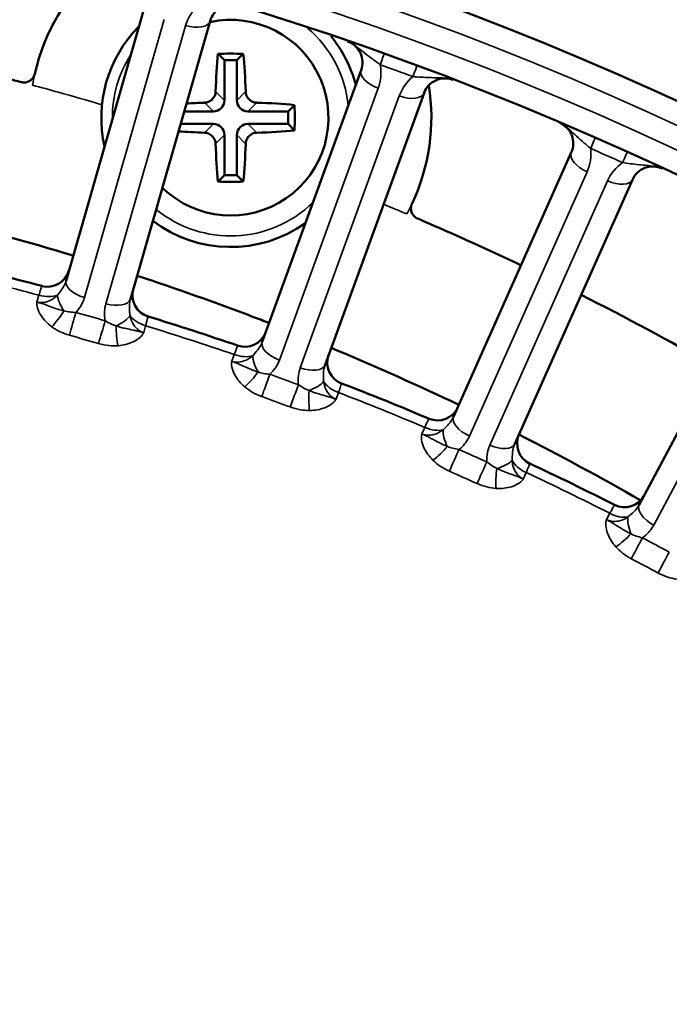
# Model space of a CAD drawing. Header units: inches. Extents: x 0 to 93.5, y 0 to 66.1.
# Tile 61 of 256: x 32.5 to 33.6, y 41 to 42.7. Entities that reach past the tile are written whole.
import ezdxf

# ---------------------------------------------------------------- set-up
doc = ezdxf.new("R2010")
doc.units = ezdxf.units.IN
doc.header["$LTSCALE"] = 4
doc.header["$MEASUREMENT"] = 0
doc.layers.add('Visible (ANSI)', color=7, linetype='Continuous', lineweight=50)
doc.layers.add('Visible Narrow (ANSI)', color=7, linetype='Continuous', lineweight=35)

msp = doc.modelspace()

# ---------------------------------------------------------------- linework, layer by layer
at = {"layer": 'Visible (ANSI)'}
for p, q in [((32.7091, 42.7204), (32.5683, 42.2294)), ((32.6819, 42.1969), (32.8227, 42.6878)), ((32.8366, 42.6301), (32.8479, 42.6188)), ((32.8812, 42.6301), (32.8699, 42.6188)), ((32.8479, 42.6188), (32.8479, 42.5477)), ((32.8699, 42.6188), (32.8479, 42.6188)), ((32.8699, 42.5477), (32.8699, 42.6188)), ((33.0893, 42.6012), (32.9146, 42.1212)), ((33.0256, 42.0808), (33.2003, 42.5608)), ((32.8284, 42.5282), (32.7769, 42.5282)), ((32.9604, 42.5282), (32.8893, 42.5282)), ((32.9718, 42.5396), (32.9604, 42.5282)), ((32.9604, 42.5063), (32.9604, 42.5282)), ((32.7706, 42.5063), (32.8284, 42.5063)), ((32.8893, 42.5063), (32.9604, 42.5063)), ((32.9718, 42.4949), (32.9604, 42.5063)), ((32.8479, 42.4868), (32.8479, 42.4157)), ((32.8699, 42.4157), (32.8699, 42.4868)), ((33.4602, 42.4557), (33.2525, 41.9892)), ((32.8366, 42.4044), (32.8479, 42.4157)), ((32.8479, 42.4157), (32.8699, 42.4157)), ((32.8812, 42.4044), (32.8699, 42.4157)), ((33.3604, 41.9411), (33.5681, 42.4077)), ((33.8201, 42.2848), (33.5803, 41.8339))]:
    msp.add_line(p, q, dxfattribs=at)
for radius in [8.189, 6.1811, 5.8661, 5.748]:
    msp.add_circle((31.1926, 37.2174), radius, dxfattribs=at)
for centre, radius, start, end in [((32.8589, 42.5172), 0.3543, 131.1803, 167.3535), ((32.8605, 42.677), 0.0394, 73.0121, 164), ((32.8589, 42.5172), 0.1727, 225.7077, 102.2923), ((32.8589, 42.5172), 0.2283, 135.1266, 192.8734), ((32.8589, 42.5172), 0.2283, 14.671, 39.3315), ((33.0523, 42.6146), 0.0394, 340, 70.9879), ((33.2373, 42.5473), 0.0394, 69.0121, 160), ((32.8589, 42.5172), 0.3543, 334.6466, 9.2646), ((33.4243, 42.4718), 0.0394, 336, 66.9879), ((33.6041, 42.3917), 0.0394, 65.0121, 156), ((32.8589, 42.5172), 0.2283, 232.9951, 305.329), ((31.1926, 37.2174), 5.1772, 75.0811, 76.9189), ((32.5356, 42.2581), 0.0394, 255.0811, 344), ((32.7248, 42.2038), 0.0394, 164, 252.9189), ((31.1926, 37.2174), 5.1772, 71.0811, 72.9189), ((32.884, 42.1521), 0.0394, 251.0811, 340), ((33.0689, 42.0848), 0.0394, 160, 248.9189), ((31.1926, 37.2174), 5.1772, 67.0811, 68.9189), ((33.2241, 42.0221), 0.0394, 247.0811, 336), ((33.4039, 41.942), 0.0394, 156, 244.9189), ((31.1926, 37.2174), 5.1772, 63.0811, 64.9189), ((33.5543, 41.8687), 0.0394, 243.0811, 332)]:
    msp.add_arc(centre, radius, start, end, dxfattribs=at)
for centre, major_axis, ratio, start_param, end_param in [((32.859, 42.5172), (0, -0.1969), 0.139173, 4.101638, 4.476393), ((32.8589, 42.6059), (-0.1753, 0), 0.139173, 4.584604, 4.840174), ((32.8588, 42.5172), (0, 0.1969), 0.139173, 4.948385, 5.32314), ((32.8589, 42.5171), (-0.1969, 0), 0.139173, 4.948385, 5.119615), ((32.8281, 42.5481), (0.0142, -0.0142), 0.980815, 5.507472, 7.058898), ((32.8897, 42.5481), (-0.0142, -0.0142), 0.980815, 5.507472, 7.058898), ((32.8589, 42.5171), (-0.1969, 0), 0.139173, 4.101638, 4.476393), ((32.9476, 42.5172), (0, 0.1753), 0.139173, 4.584604, 4.840174), ((32.8281, 42.4864), (0.0142, 0.0142), 0.980815, 5.507472, 7.058898), ((32.8897, 42.4864), (-0.0142, 0.0142), 0.980815, 5.507472, 7.058898), ((32.8589, 42.5173), (0.1969, 0), 0.139173, 4.225728, 4.476393), ((32.8589, 42.5173), (0.1969, 0), 0.139173, 4.948385, 5.32314), ((32.859, 42.5172), (0, -0.1969), 0.139173, 4.948385, 5.32314), ((32.8588, 42.5172), (0, 0.1969), 0.139173, 4.101638, 4.476393), ((32.8589, 42.4285), (0.1753, 0), 0.139173, 4.584604, 4.840174)]:
    msp.add_ellipse(centre, major_axis=major_axis, ratio=ratio, start_param=start_param, end_param=end_param, dxfattribs=at)
for points in [[(32.3978, 42.6033), (32.4282, 42.5958), (32.4586, 42.5881), (32.4889, 42.5801)], [(32.581, 42.2737), (32.5018, 42.2977), (32.422, 42.3195), (32.3417, 42.3393)], [(32.8994, 42.1652), (32.8314, 42.1911), (32.7628, 42.2154), (32.6937, 42.2382)], [(33.4778, 42.2044), (33.5565, 42.1646), (33.6343, 42.1228), (33.7109, 42.0789)], [(32.9268, 42.1547), (32.9177, 42.1583), (32.9086, 42.1618), (32.8994, 42.1652)], [(33.5828, 41.8416), (33.5122, 41.8821), (33.4405, 41.9209), (33.3678, 41.9578)]]:
    msp.add_open_spline(points, degree=3, dxfattribs=at)
for points, knots in [([(32.4889, 42.5801), (32.4914, 42.5794), (32.494, 42.5793), (32.4991, 42.5799), (32.5015, 42.5808), (32.506, 42.5833), (32.5079, 42.585), (32.5104, 42.5882), (32.5111, 42.5894), (32.5124, 42.592), (32.5128, 42.5934), (32.5132, 42.5948)], [0, 0, 0, 0, 0.01953222, 0.01953222, 0.03906445, 0.03906445, 0.05859667, 0.05859667, 0.06961627, 0.06961627, 0.08063588, 0.08063588, 0.08063588, 0.08063588]), ([(32.8324, 42.5633), (32.8323, 42.5609), (32.8317, 42.5584), (32.8297, 42.5537), (32.8282, 42.5515), (32.8264, 42.5497), (32.8247, 42.548), (32.8225, 42.5464), (32.8177, 42.5444), (32.8152, 42.5439), (32.8129, 42.5438)], [-0.0372591, -0.0372591, -0.0372591, -0.0372591, -0.01882443, -0.01882443, 0, 0, 0, 0.01882443, 0.01882443, 0.0372591, 0.0372591, 0.0372591, 0.0372591]), ([(32.9049, 42.5438), (32.9026, 42.5439), (32.9, 42.5444), (32.8953, 42.5464), (32.8931, 42.548), (32.8914, 42.5497), (32.8896, 42.5515), (32.8881, 42.5537), (32.886, 42.5584), (32.8855, 42.5609), (32.8854, 42.5633)], [-0.0372591, -0.0372591, -0.0372591, -0.0372591, -0.01882443, -0.01882443, 0, 0, 0, 0.01882443, 0.01882443, 0.0372591, 0.0372591, 0.0372591, 0.0372591]), ([(32.8129, 42.4907), (32.8152, 42.4906), (32.8177, 42.4901), (32.8225, 42.488), (32.8247, 42.4865), (32.8264, 42.4848), (32.8282, 42.483), (32.8297, 42.4808), (32.8317, 42.4761), (32.8323, 42.4736), (32.8324, 42.4712)], [-0.0372591, -0.0372591, -0.0372591, -0.0372591, -0.01882443, -0.01882443, 0, 0, 0, 0.01882443, 0.01882443, 0.0372591, 0.0372591, 0.0372591, 0.0372591]), ([(32.8854, 42.4712), (32.8855, 42.4736), (32.886, 42.4761), (32.8881, 42.4808), (32.8896, 42.483), (32.8914, 42.4848), (32.8931, 42.4865), (32.8953, 42.488), (32.9, 42.4901), (32.9026, 42.4906), (32.9049, 42.4907)], [-0.0372591, -0.0372591, -0.0372591, -0.0372591, -0.01882443, -0.01882443, 0, 0, 0, 0.01882443, 0.01882443, 0.0372591, 0.0372591, 0.0372591, 0.0372591]), ([(33.1791, 42.3655), (33.178, 42.3632), (33.1774, 42.3607), (33.1771, 42.3556), (33.1775, 42.353), (33.1791, 42.3482), (33.1805, 42.3459), (33.1831, 42.3429), (33.1842, 42.342), (33.1865, 42.3403), (33.1878, 42.3396), (33.1891, 42.339)], [0, 0, 0, 0, 0.01953222, 0.01953222, 0.03906445, 0.03906445, 0.05859667, 0.05859667, 0.06961627, 0.06961627, 0.08063588, 0.08063588, 0.08063588, 0.08063588]), ([(33.1891, 42.339), (33.2298, 42.3216), (33.2908, 42.2945), (33.3513, 42.2662), (33.3716, 42.2565)], [-16.1991461, -16.1991461, -16.1991461, -16.1991461, -15.8754251, -15.7113006, -15.7113006, -15.7113006, -15.7113006]), ([(33.2618, 42.0101), (33.191, 42.0439), (33.1193, 42.076), (33.0433, 42.1078), (33.0399, 42.1093), (33.0365, 42.1107)], [-5.3629205, -5.3629205, -5.3629205, -5.3629205, -4.7636501, -4.7636501, -4.735375, -4.735375, -4.735375, -4.735375])]:
    msp.add_open_spline(points, degree=3, knots=knots, dxfattribs=at)
at = {"layer": 'Visible Narrow (ANSI)'}
for p, q in [((32.6008, 42.1996), (32.7415, 42.6906)), ((32.7794, 42.6797), (32.6386, 42.1888)), ((32.8479, 42.5477), (32.8324, 42.5633)), ((32.8854, 42.5633), (32.8699, 42.5477)), ((32.9449, 42.0893), (33.1196, 42.5692)), ((32.8129, 42.5438), (32.8284, 42.5282)), ((32.8893, 42.5282), (32.9049, 42.5438)), ((33.1566, 42.5557), (32.9819, 42.0758)), ((32.8284, 42.5063), (32.8129, 42.4907)), ((32.9049, 42.4907), (32.8893, 42.5063)), ((32.8324, 42.4712), (32.8479, 42.4868)), ((32.8699, 42.4868), (32.8854, 42.4712)), ((33.2805, 41.9552), (33.4882, 42.4218)), ((33.5242, 42.4057), (33.3164, 41.9392)), ((33.6059, 41.798), (33.8456, 42.2489)), ((32.517, 42.1917), (32.5205, 42.2038)), ((32.7089, 42.1498), (32.7054, 42.1377)), ((32.8608, 42.0872), (32.8651, 42.0991)), ((33.0493, 42.032), (33.045, 42.0202)), ((33.1964, 41.959), (33.2015, 41.9705)), ((33.3806, 41.8908), (33.3755, 41.8792)), ((33.5223, 41.8076), (33.5282, 41.8188))]:
    msp.add_line(p, q, dxfattribs=at)
for radius in [6.3662, 5.8268, 5.7874]:
    msp.add_circle((31.1926, 37.2174), radius, dxfattribs=at)
for centre, radius, start, end in [((32.8551, 42.658), 0.0787, 133.3542, 164), ((32.8589, 42.5172), 0.2087, 5.8393, 49.3643), ((32.8589, 42.5172), 0.2087, 147.3956, 180.6044), ((33.0456, 42.5961), 0.0787, 340, 10.6458), ((31.1993, 37.2359), 5.7087, 69.6921, 70.3079), ((32.8589, 42.5172), 0.3543, 167.3535, 170.6718), ((33.2305, 42.5288), 0.0787, 129.3542, 160), ((33.4163, 42.4538), 0.0787, 336, 6.6458), ((31.2006, 37.2354), 5.7087, 65.6921, 66.3079), ((33.5961, 42.3737), 0.0787, 125.3542, 156), ((32.8589, 42.5172), 0.2087, 230.9046, 314.1607), ((32.8589, 42.5172), 0.3543, 331.3283, 334.6466), ((31.1926, 37.2174), 5.1602, 75.0882, 76.9118), ((31.1926, 37.2174), 5.1602, 71.0882, 72.9118), ((31.1926, 37.2174), 5.1602, 67.0882, 68.9118), ((31.1926, 37.2174), 5.1602, 63.0882, 64.9118)]:
    msp.add_arc(centre, radius, start, end, dxfattribs=at)
for centre, major_axis, ratio, start_param, end_param in [((32.7848, 42.6987), (0.0378, -0.0109), 0.5, 4.712389, 6.283185), ((33.1162, 42.5922), (0.0133, 0.0371), 0.003103, 5.235979, 6.283185), ((33.1263, 42.5877), (-0.037, 0.0135), 0.5, 0, 1.570796), ((33.1739, 42.5712), (0.0137, 0.0369), 0.003103, 0, 1.047206), ((33.1633, 42.5742), (0.037, -0.0135), 0.5, 4.712389, 6.283185), ((33.4865, 42.4449), (0.0158, 0.0361), 0.003103, 5.235979, 6.283185), ((33.4962, 42.4397), (-0.036, 0.016), 0.5, 0, 1.570796), ((33.5425, 42.4199), (0.0162, 0.0359), 0.003103, 0, 1.047206), ((33.5322, 42.4237), (0.036, -0.016), 0.5, 4.712389, 6.283185), ((32.6062, 42.2186), (-0.0378, 0.0109), 0.5, 0, 1.570796), ((32.5263, 42.2255), (-0.0378, 0.0109), 0.5698, 1.581619, 2.512357), ((32.5802, 42.1826), (-0.0236, 0.0315), 0.417627, 0.561295, 1.465687), ((32.644, 42.2077), (0.0378, -0.0109), 0.5, 4.712389, 6.283185), ((32.549, 42.1696), (0.0233, 0.0317), 0.23794, 4.157155, 5.087893), ((32.5803, 42.1545), (-0.0107, -0.0379), 0.001641, 0.971686, 2.094393), ((30.655, 35.3426), (-7.8791, 2.2593), 0.866025, 4.709107, 4.715671), ((32.632, 42.1397), (0.011, 0.0378), 0.001641, 1.0472, 2.169907), ((32.647, 42.1634), (-0.0367, -0.0143), 0.417627, 1.675906, 2.580298), ((32.7155, 42.1713), (-0.0378, 0.0109), 0.5698, 0.629236, 1.559974), ((32.6666, 42.1359), (0.003, -0.0393), 0.23794, 4.336885, 5.267623), ((30.6519, 35.3318), (7.845, -2.2495), 0.866025, 1.567514, 1.574079), ((32.9516, 42.1078), (-0.037, 0.0135), 0.5, 0, 1.570796), ((32.8724, 42.1203), (-0.037, 0.0135), 0.5698, 1.581619, 2.512357), ((32.9232, 42.0737), (-0.0213, 0.0331), 0.417627, 0.561295, 1.465687), ((32.9886, 42.0943), (0.037, -0.0135), 0.5, 4.712389, 6.283185), ((32.8912, 42.0629), (0.0255, 0.03), 0.23794, 4.157155, 5.087893), ((32.9213, 42.0457), (-0.0134, -0.037), 0.001641, 0.971686, 2.094393), ((30.5255, 35.3846), (-7.7023, 2.8034), 0.866025, 4.709107, 4.715671), ((32.9719, 42.0273), (0.0136, 0.037), 0.001641, 1.0472, 2.169907), ((32.9885, 42.0499), (-0.0376, -0.0117), 0.417627, 1.675906, 2.580298), ((33.0573, 42.053), (-0.037, 0.0135), 0.5698, 0.629236, 1.559974), ((30.5217, 35.3741), (7.669, -2.7913), 0.866025, 1.567514, 1.574079), ((33.0061, 42.0211), (0.0002, -0.0394), 0.23794, 4.336885, 5.267623), ((33.2885, 41.9732), (-0.036, 0.016), 0.5, 0, 1.570796), ((33.2103, 41.9912), (-0.036, 0.016), 0.5698, 1.581619, 2.512357), ((33.2577, 41.9411), (-0.0189, 0.0345), 0.417627, 0.561295, 1.465687), ((33.2251, 41.9327), (0.0275, 0.0282), 0.23794, 4.157155, 5.087893), ((33.3244, 41.9571), (0.036, -0.016), 0.5, 4.712389, 6.283185), ((33.2539, 41.9134), (-0.0159, -0.036), 0.001641, 0.971686, 2.094393), ((30.3993, 35.4356), (-7.488, 3.3339), 0.866025, 4.709107, 4.715671), ((33.3031, 41.8915), (0.0161, 0.0359), 0.001641, 1.0472, 2.169907), ((33.3368, 41.8829), (-0.0025, -0.0393), 0.23794, 4.336885, 5.267623), ((33.3212, 41.9129), (-0.0383, -0.009), 0.417627, 1.675906, 2.580298), ((33.3901, 41.9111), (-0.036, 0.016), 0.5698, 0.629236, 1.559974), ((30.3948, 35.4254), (7.4556, -3.3194), 0.866025, 1.567514, 1.574079), ((33.6151, 41.8154), (-0.0348, 0.0185), 0.5, 0, 1.570796), ((33.5384, 41.8388), (-0.0348, 0.0185), 0.5698, 1.581619, 2.512357), ((33.5822, 41.7856), (-0.0165, 0.0358), 0.417627, 0.561295, 1.465687), ((33.549, 41.7794), (0.0294, 0.0262), 0.23794, 4.157155, 5.087893), ((33.5765, 41.7581), (-0.0184, -0.0348), 0.001641, 0.971686, 2.094393), ((30.277, 35.4953), (-7.2372, 3.8481), 0.866025, 4.709107, 4.715671), ((33.624, 41.7329), (0.0186, 0.0347), 0.001641, 1.0472, 2.169907), ((30.2717, 35.4854), (7.2059, -3.8314), 0.866025, 1.567514, 1.574079)]:
    msp.add_ellipse(centre, major_axis=major_axis, ratio=ratio, start_param=start_param, end_param=end_param, dxfattribs=at)
for points, knots in [([(33.0651, 42.6519), (33.0656, 42.6517), (33.0659, 42.6516), (33.0661, 42.6515), (33.0662, 42.6515), (33.0667, 42.6513), (33.0669, 42.6512), (33.068, 42.6508), (33.0684, 42.6506), (33.0702, 42.6497), (33.071, 42.6493), (33.0728, 42.6483), (33.0736, 42.6478), (33.0773, 42.6455), (33.0793, 42.644), (33.0858, 42.6392), (33.0895, 42.6361), (33.0978, 42.6295), (33.1025, 42.6259), (33.1124, 42.6184), (33.1178, 42.6144), (33.1229, 42.6107)], [-0.0000114, -0.0000114, -0.0000114, -0.0000114, 0.0000415, 0.0000415, 0.0000945, 0.0000945, 0.0003984, 0.0003984, 0.0015428, 0.0015428, 0.0053228, 0.0053228, 0.010657, 0.010657, 0.0315035, 0.0315035, 0.0812568, 0.0812568, 0.1459688, 0.1459688, 0.2230816, 0.2230816, 0.2230816, 0.2230816]), ([(33.1806, 42.5897), (33.1853, 42.5894), (33.1901, 42.589), (33.1998, 42.5885), (33.2046, 42.5882), (33.2096, 42.588), (33.2146, 42.5879), (33.2196, 42.5877), (33.2276, 42.5875), (33.2302, 42.5875), (33.2355, 42.5872), (33.2379, 42.587), (33.2423, 42.5864), (33.2432, 42.5863), (33.2453, 42.5859), (33.2461, 42.5857), (33.248, 42.5852), (33.2485, 42.5851), (33.2496, 42.5847), (33.2498, 42.5846), (33.2503, 42.5845), (33.2504, 42.5844), (33.2506, 42.5844), (33.2509, 42.5843), (33.2514, 42.5841)], [0, 0, 0, 0, 0.0566386, 0.0566386, 0.1115465, 0.1115465, 0.1115465, 0.1664545, 0.1664545, 0.1915781, 0.1915781, 0.2124246, 0.2124246, 0.2177588, 0.2177588, 0.2215388, 0.2215388, 0.2226832, 0.2226832, 0.2229871, 0.2229871, 0.2230401, 0.2230401, 0.223093, 0.223093, 0.223093, 0.223093]), ([(32.5092, 42.5747), (32.5244, 42.5706), (32.5396, 42.5664), (32.5805, 42.555), (32.6061, 42.5477), (32.6317, 42.5401)], [-17.9527062, -17.9527062, -17.9527062, -17.9527062, -17.8379792, -17.8379792, -17.6432612, -17.6432612, -17.6432612, -17.6432612]), ([(33.4397, 42.508), (33.4401, 42.5078), (33.4404, 42.5077), (33.4406, 42.5076), (33.4407, 42.5075), (33.4412, 42.5073), (33.4414, 42.5072), (33.4424, 42.5067), (33.4428, 42.5065), (33.4446, 42.5055), (33.4453, 42.5051), (33.4471, 42.5039), (33.4478, 42.5034), (33.4514, 42.5008), (33.4533, 42.4992), (33.4594, 42.4939), (33.4628, 42.4906), (33.4707, 42.4834), (33.4751, 42.4795), (33.4845, 42.4713), (33.4896, 42.467), (33.4945, 42.4629)], [-0.0000114, -0.0000114, -0.0000114, -0.0000114, 0.0000415, 0.0000415, 0.0000945, 0.0000945, 0.0003984, 0.0003984, 0.0015428, 0.0015428, 0.0053228, 0.0053228, 0.010657, 0.010657, 0.0315035, 0.0315035, 0.0812568, 0.0812568, 0.1459688, 0.1459688, 0.2230816, 0.2230816, 0.2230816, 0.2230816]), ([(33.5505, 42.4379), (33.5551, 42.4373), (33.56, 42.4366), (33.5696, 42.4354), (33.5744, 42.4348), (33.5793, 42.4342), (33.5843, 42.4337), (33.5893, 42.4333), (33.5973, 42.4325), (33.5998, 42.4322), (33.6051, 42.4316), (33.6075, 42.4313), (33.6118, 42.4304), (33.6128, 42.4302), (33.6147, 42.4296), (33.6156, 42.4294), (33.6175, 42.4287), (33.6179, 42.4286), (33.619, 42.4281), (33.6192, 42.4281), (33.6197, 42.4278), (33.6198, 42.4278), (33.6201, 42.4277), (33.6205, 42.4275), (33.6207, 42.4274)], [0, 0, 0, 0, 0.0566419, 0.0566419, 0.1115495, 0.1115495, 0.1115495, 0.166457, 0.166457, 0.1915781, 0.1915781, 0.2124246, 0.2124246, 0.2177618, 0.2177618, 0.2215388, 0.2215388, 0.2226832, 0.2226832, 0.2229871, 0.2229871, 0.2230672, 0.2230672, 0.2230989, 0.2230989, 0.2230989, 0.2230989]), ([(32.5683, 42.2294), (32.567, 42.2247), (32.5646, 42.22), (32.5592, 42.2118), (32.5565, 42.2083), (32.5532, 42.204)], [-0.1296633, -0.1296633, -0.1296633, -0.1296633, -0.053265, -0.053265, 0, 0, 0, 0]), ([(32.5255, 42.22), (32.5255, 42.22), (32.5251, 42.2187), (32.5237, 42.2144), (32.523, 42.2121), (32.5217, 42.2077), (32.5211, 42.2058), (32.5205, 42.2038)], [0, 0, 0, 0, 0.0913705, 0.0913705, 0.1533036, 0.1533036, 0.1920117, 0.1920117, 0.1920117, 0.1920117]), ([(32.5532, 42.204), (32.5489, 42.1996), (32.5438, 42.1959), (32.5344, 42.1919), (32.5301, 42.1908), (32.5231, 42.1906), (32.5202, 42.1909), (32.5174, 42.1916), (32.5173, 42.1916), (32.5172, 42.1917), (32.517, 42.1917)], [-0.3754564, -0.3754564, -0.3754564, -0.3754564, -0.293185, -0.293185, -0.2307892, -0.2307892, -0.1877282, -0.1877282, -0.1877282, -0.185454, -0.185454, -0.185454, -0.185454]), ([(32.5857, 42.1735), (32.5867, 42.1745), (32.5876, 42.1755), (32.5941, 42.1834), (32.5984, 42.1913), (32.6008, 42.1996)], [0.04155794, 0.04155794, 0.04155794, 0.04155794, 0.05326495, 0.05326495, 0.12966332, 0.12966332, 0.12966332, 0.12966332]), ([(32.6813, 42.1673), (32.6811, 42.1697), (32.6808, 42.1718), (32.6802, 42.1795), (32.68, 42.1843), (32.6807, 42.1917), (32.6812, 42.1943), (32.6819, 42.1969)], [-0.129604, -0.129604, -0.129604, -0.129604, -0.1061449, -0.1061449, -0.040825, -0.040825, 0, 0, 0, 0]), ([(32.517, 42.1917), (32.517, 42.1917), (32.517, 42.1917), (32.517, 42.1917), (32.517, 42.1917), (32.517, 42.1917), (32.517, 42.1917), (32.517, 42.1916), (32.517, 42.1916), (32.517, 42.1916), (32.517, 42.1915), (32.5169, 42.1912), (32.5169, 42.191), (32.5168, 42.1902), (32.5168, 42.1897), (32.5168, 42.1883), (32.5168, 42.1874), (32.5171, 42.1848), (32.5175, 42.1831), (32.5193, 42.1767), (32.5215, 42.1722), (32.5242, 42.168), (32.5266, 42.1642), (32.5294, 42.1607), (32.5358, 42.1541), (32.5394, 42.151), (32.5432, 42.1482)], [-0.148382, -0.148382, -0.148382, -0.148382, -0.1483603, -0.1483603, -0.1483387, -0.1483387, -0.1482955, -0.1482955, -0.1481357, -0.1481357, -0.1475775, -0.1475775, -0.1455443, -0.1455443, -0.14047, -0.14047, -0.132558, -0.132558, -0.1167341, -0.1167341, -0.074191, -0.074191, -0.074191, -0.0370955, -0.0370955, 0, 0, 0, 0]), ([(32.5646, 42.1761), (32.5617, 42.1768), (32.5588, 42.1775), (32.5529, 42.1793), (32.55, 42.1803), (32.5469, 42.1814), (32.5434, 42.1826), (32.5398, 42.184), (32.5337, 42.1862), (32.5319, 42.1869), (32.5285, 42.1881), (32.5273, 42.1885), (32.5249, 42.1893), (32.5238, 42.1897), (32.5216, 42.1903), (32.5209, 42.1906), (32.5194, 42.191), (32.519, 42.1911), (32.5183, 42.1913), (32.5181, 42.1914), (32.5177, 42.1915), (32.5177, 42.1915), (32.5175, 42.1916), (32.5174, 42.1916), (32.5173, 42.1916), (32.5173, 42.1916), (32.517, 42.1917)], [0, 0, 0, 0, 0.0370955, 0.0370955, 0.074191, 0.074191, 0.074191, 0.1167341, 0.1167341, 0.132558, 0.132558, 0.14047, 0.14047, 0.1455443, 0.1455443, 0.1475775, 0.1475775, 0.1481357, 0.1481357, 0.1482955, 0.1482955, 0.1483387, 0.1483387, 0.1483603, 0.1483603, 0.148382, 0.148382, 0.148382, 0.148382]), ([(32.5857, 42.1735), (32.582, 42.1735), (32.5782, 42.1737), (32.5711, 42.1747), (32.5678, 42.1753), (32.5646, 42.1761)], [0, 0, 0, 0, 0.04730953, 0.04730953, 0.08937438, 0.08937438, 0.08937438, 0.08937438]), ([(32.6386, 42.1888), (32.6373, 42.1843), (32.6366, 42.1797), (32.636, 42.1695), (32.6364, 42.164), (32.6375, 42.1586)], [0, 0, 0, 0, 0.04082497, 0.04082497, 0.08802318, 0.08802318, 0.08802318, 0.08802318]), ([(32.6568, 42.1497), (32.6537, 42.1506), (32.6505, 42.1519), (32.644, 42.1549), (32.6407, 42.1567), (32.6375, 42.1586)], [0, 0, 0, 0, 0.04206682, 0.04206682, 0.08937438, 0.08937438, 0.08937438, 0.08937438]), ([(32.7054, 42.1377), (32.7002, 42.1393), (32.6954, 42.1424), (32.6884, 42.15), (32.6859, 42.154), (32.6829, 42.1613), (32.6819, 42.1643), (32.6813, 42.1673)], [-1.5053415, -1.5053415, -1.5053415, -1.5053415, -1.4223036, -1.4223036, -1.3564794, -1.3564794, -1.3153392, -1.3153392, -1.3153392, -1.3153392]), ([(32.7089, 42.1498), (32.7097, 42.1529), (32.7105, 42.1558), (32.7121, 42.1619), (32.7128, 42.1645), (32.7132, 42.166), (32.7133, 42.1662), (32.7133, 42.1662)], [0, 0, 0, 0, 0.060011, 0.060011, 0.1560285, 0.1560285, 0.1920118, 0.1920118, 0.1920118, 0.1920118]), ([(32.5432, 42.1482), (32.5475, 42.145), (32.5521, 42.1422), (32.5625, 42.1371), (32.5684, 42.1348), (32.5743, 42.1332)], [-0.08937438, -0.08937438, -0.08937438, -0.08937438, -0.04730953, -0.04730953, 0, 0, 0, 0]), ([(32.7054, 42.1377), (32.7052, 42.1377), (32.7051, 42.1377), (32.705, 42.1378), (32.7049, 42.1378), (32.7048, 42.1379), (32.7047, 42.1379), (32.7043, 42.138), (32.7041, 42.138), (32.7034, 42.1382), (32.703, 42.1383), (32.7015, 42.1388), (32.7008, 42.1389), (32.6986, 42.1395), (32.6975, 42.1398), (32.695, 42.1404), (32.6937, 42.1407), (32.6903, 42.1415), (32.6884, 42.1419), (32.682, 42.1432), (32.6782, 42.144), (32.6746, 42.1448), (32.6714, 42.1455), (32.6684, 42.1462), (32.6625, 42.1478), (32.6596, 42.1487), (32.6568, 42.1497)], [-0.0000072, -0.0000072, -0.0000072, -0.0000072, 0.0000144, 0.0000144, 0.000036, 0.000036, 0.0000793, 0.0000793, 0.0002391, 0.0002391, 0.0007972, 0.0007972, 0.0028305, 0.0028305, 0.0079048, 0.0079048, 0.0158167, 0.0158167, 0.0316407, 0.0316407, 0.0741838, 0.0741838, 0.0741838, 0.1112792, 0.1112792, 0.1483747, 0.1483747, 0.1483747, 0.1483747]), ([(32.6602, 42.1146), (32.6649, 42.115), (32.6695, 42.1157), (32.6785, 42.118), (32.6828, 42.1195), (32.6867, 42.1213), (32.6913, 42.1235), (32.6956, 42.1262), (32.7004, 42.1306), (32.7017, 42.1319), (32.7033, 42.1339), (32.7038, 42.1347), (32.7046, 42.1358), (32.7048, 42.1363), (32.7052, 42.137), (32.7052, 42.1372), (32.7054, 42.1375), (32.7054, 42.1375), (32.7054, 42.1376), (32.7054, 42.1376), (32.7054, 42.1376), (32.7054, 42.1376), (32.7054, 42.1377), (32.7054, 42.1377), (32.7054, 42.1377), (32.7054, 42.1377), (32.7054, 42.1377)], [-0.1483747, -0.1483747, -0.1483747, -0.1483747, -0.1112792, -0.1112792, -0.0741838, -0.0741838, -0.0741838, -0.0316407, -0.0316407, -0.0158167, -0.0158167, -0.0079048, -0.0079048, -0.0028305, -0.0028305, -0.0007972, -0.0007972, -0.0002391, -0.0002391, -0.0000793, -0.0000793, -0.000036, -0.000036, -0.0000144, -0.0000144, 0.0000072, 0.0000072, 0.0000072, 0.0000072]), ([(32.6258, 42.1184), (32.6317, 42.1167), (32.6379, 42.1155), (32.6494, 42.1143), (32.6549, 42.1142), (32.6602, 42.1146)], [-0.08937438, -0.08937438, -0.08937438, -0.08937438, -0.04206682, -0.04206682, 0, 0, 0, 0]), ([(32.8712, 42.1149), (32.8712, 42.1149), (32.8707, 42.1136), (32.8691, 42.1094), (32.8682, 42.1072), (32.8666, 42.1028), (32.8658, 42.101), (32.8651, 42.0991)], [0, 0, 0, 0, 0.0913708, 0.0913708, 0.1533037, 0.1533037, 0.1920118, 0.1920118, 0.1920118, 0.1920118]), ([(32.9146, 42.1212), (32.9129, 42.1166), (32.9103, 42.1121), (32.9042, 42.1043), (32.9013, 42.101), (32.8978, 42.097)], [-0.1296633, -0.1296633, -0.1296633, -0.1296633, -0.053265, -0.053265, 0, 0, 0, 0]), ([(32.8978, 42.097), (32.8931, 42.0928), (32.8877, 42.0896), (32.8781, 42.0862), (32.8738, 42.0854), (32.8667, 42.0857), (32.8639, 42.0861), (32.8612, 42.087), (32.8611, 42.0871), (32.8609, 42.0871), (32.8608, 42.0872)], [-0.3754778, -0.3754778, -0.3754778, -0.3754778, -0.2932052, -0.2932052, -0.2307998, -0.2307998, -0.1877389, -0.1877389, -0.1877389, -0.1854755, -0.1854755, -0.1854755, -0.1854755]), ([(32.9281, 42.0642), (32.9291, 42.0651), (32.93, 42.0661), (32.9371, 42.0735), (32.9419, 42.0811), (32.9449, 42.0893)], [0.04155794, 0.04155794, 0.04155794, 0.04155794, 0.05326495, 0.05326495, 0.12966332, 0.12966332, 0.12966332, 0.12966332]), ([(32.8608, 42.0872), (32.8608, 42.0872), (32.8608, 42.0872), (32.8608, 42.0872), (32.8608, 42.0872), (32.8608, 42.0872), (32.8608, 42.0872), (32.8608, 42.0871), (32.8608, 42.0871), (32.8607, 42.0871), (32.8607, 42.087), (32.8606, 42.0867), (32.8606, 42.0865), (32.8605, 42.0858), (32.8604, 42.0852), (32.8603, 42.0838), (32.8603, 42.0829), (32.8604, 42.0803), (32.8607, 42.0785), (32.862, 42.0721), (32.8639, 42.0674), (32.8663, 42.063), (32.8684, 42.0591), (32.871, 42.0554), (32.8769, 42.0483), (32.8802, 42.045), (32.8838, 42.042)], [-0.148382, -0.148382, -0.148382, -0.148382, -0.1483603, -0.1483603, -0.1483387, -0.1483387, -0.1482955, -0.1482955, -0.1481357, -0.1481357, -0.1475776, -0.1475776, -0.1455443, -0.1455443, -0.14047, -0.14047, -0.132558, -0.132558, -0.1167341, -0.1167341, -0.074191, -0.074191, -0.074191, -0.0370955, -0.0370955, 0, 0, 0, 0]), ([(32.9072, 42.0683), (32.9043, 42.0692), (32.9015, 42.0702), (32.8957, 42.0723), (32.8929, 42.0735), (32.8899, 42.0748), (32.8865, 42.0763), (32.883, 42.0779), (32.877, 42.0806), (32.8753, 42.0814), (32.872, 42.0828), (32.8709, 42.0833), (32.8684, 42.0843), (32.8674, 42.0847), (32.8652, 42.0855), (32.8646, 42.0858), (32.8631, 42.0863), (32.8628, 42.0865), (32.862, 42.0867), (32.8618, 42.0868), (32.8615, 42.0869), (32.8614, 42.087), (32.8612, 42.087), (32.8612, 42.087), (32.861, 42.0871), (32.861, 42.0871), (32.8608, 42.0872)], [0, 0, 0, 0, 0.0370955, 0.0370955, 0.074191, 0.074191, 0.074191, 0.1167341, 0.1167341, 0.132558, 0.132558, 0.14047, 0.14047, 0.1455443, 0.1455443, 0.1475776, 0.1475776, 0.1481357, 0.1481357, 0.1482955, 0.1482955, 0.1483387, 0.1483387, 0.1483603, 0.1483603, 0.148382, 0.148382, 0.148382, 0.148382]), ([(32.9819, 42.0758), (32.9803, 42.0715), (32.9792, 42.0669), (32.9779, 42.0568), (32.978, 42.0513), (32.9786, 42.0458)], [0, 0, 0, 0, 0.04082497, 0.04082497, 0.08802318, 0.08802318, 0.08802318, 0.08802318]), ([(33.0229, 42.0514), (33.0229, 42.0538), (33.0228, 42.056), (33.0227, 42.0637), (33.0228, 42.0685), (33.024, 42.0757), (33.0247, 42.0784), (33.0256, 42.0808)], [-0.129604, -0.129604, -0.129604, -0.129604, -0.1061449, -0.1061449, -0.040825, -0.040825, 0, 0, 0, 0]), ([(32.9281, 42.0642), (32.9243, 42.0645), (32.9206, 42.065), (32.9136, 42.0664), (32.9103, 42.0673), (32.9072, 42.0683)], [0, 0, 0, 0, 0.04730953, 0.04730953, 0.08937438, 0.08937438, 0.08937438, 0.08937438]), ([(32.8838, 42.042), (32.8879, 42.0385), (32.8924, 42.0354), (32.9024, 42.0295), (32.908, 42.0269), (32.9139, 42.0248)], [-0.08937438, -0.08937438, -0.08937438, -0.08937438, -0.04730953, -0.04730953, 0, 0, 0, 0]), ([(32.9973, 42.0355), (32.9942, 42.0367), (32.9912, 42.0382), (32.9849, 42.0416), (32.9817, 42.0436), (32.9786, 42.0458)], [0, 0, 0, 0, 0.04206682, 0.04206682, 0.08937438, 0.08937438, 0.08937438, 0.08937438]), ([(33.045, 42.0202), (33.0398, 42.0221), (33.0353, 42.0255), (33.0288, 42.0336), (33.0266, 42.0378), (33.0241, 42.0453), (33.0234, 42.0483), (33.0229, 42.0514)], [-1.5053408, -1.5053408, -1.5053408, -1.5053408, -1.4223046, -1.4223046, -1.3564793, -1.3564793, -1.3153384, -1.3153384, -1.3153384, -1.3153384]), ([(33.0493, 42.032), (33.0503, 42.0351), (33.0513, 42.0379), (33.0533, 42.0439), (33.0542, 42.0464), (33.0547, 42.0478), (33.0548, 42.0481), (33.0548, 42.0481)], [0, 0, 0, 0, 0.060011, 0.060011, 0.1560285, 0.1560285, 0.1920118, 0.1920118, 0.1920118, 0.1920118]), ([(33.045, 42.0202), (33.0447, 42.0202), (33.0447, 42.0203), (33.0445, 42.0203), (33.0445, 42.0203), (33.0443, 42.0204), (33.0442, 42.0204), (33.0439, 42.0205), (33.0437, 42.0206), (33.043, 42.0209), (33.0426, 42.021), (33.0411, 42.0215), (33.0405, 42.0217), (33.0383, 42.0225), (33.0372, 42.0228), (33.0347, 42.0236), (33.0335, 42.024), (33.0301, 42.025), (33.0283, 42.0255), (33.022, 42.0273), (33.0183, 42.0283), (33.0147, 42.0294), (33.0116, 42.0303), (33.0086, 42.0313), (33.0028, 42.0333), (33, 42.0344), (32.9973, 42.0355)], [-0.0000072, -0.0000072, -0.0000072, -0.0000072, 0.0000144, 0.0000144, 0.000036, 0.000036, 0.0000793, 0.0000793, 0.0002391, 0.0002391, 0.0007972, 0.0007972, 0.0028305, 0.0028305, 0.0079048, 0.0079048, 0.0158167, 0.0158167, 0.0316407, 0.0316407, 0.0741838, 0.0741838, 0.0741838, 0.1112792, 0.1112792, 0.1483747, 0.1483747, 0.1483747, 0.1483747]), ([(32.9982, 42.0003), (33.0029, 42.0004), (33.0076, 42.0008), (33.0167, 42.0024), (33.0211, 42.0036), (33.0252, 42.0052), (33.0299, 42.007), (33.0343, 42.0094), (33.0395, 42.0135), (33.0408, 42.0147), (33.0426, 42.0166), (33.0431, 42.0173), (33.044, 42.0184), (33.0443, 42.0189), (33.0447, 42.0195), (33.0448, 42.0197), (33.0449, 42.02), (33.0449, 42.02), (33.0449, 42.0201), (33.0449, 42.0201), (33.0449, 42.0201), (33.0449, 42.0201), (33.0449, 42.0201), (33.0449, 42.0201), (33.045, 42.0201), (33.045, 42.0201), (33.045, 42.0202)], [-0.1483747, -0.1483747, -0.1483747, -0.1483747, -0.1112792, -0.1112792, -0.0741838, -0.0741838, -0.0741838, -0.0316407, -0.0316407, -0.0158167, -0.0158167, -0.0079048, -0.0079048, -0.0028305, -0.0028305, -0.0007972, -0.0007972, -0.0002391, -0.0002391, -0.0000793, -0.0000793, -0.000036, -0.000036, -0.0000144, -0.0000144, 0.0000072, 0.0000072, 0.0000072, 0.0000072]), ([(32.9642, 42.0065), (32.97, 42.0043), (32.976, 42.0027), (32.9874, 42.0008), (32.9929, 42.0003), (32.9982, 42.0003)], [-0.08937438, -0.08937438, -0.08937438, -0.08937438, -0.04206682, -0.04206682, 0, 0, 0, 0]), ([(33.2087, 41.9858), (33.2087, 41.9858), (33.2081, 41.9846), (33.2062, 41.9805), (33.2052, 41.9784), (33.2033, 41.9742), (33.2024, 41.9724), (33.2015, 41.9705)], [0, 0, 0, 0, 0.0913711, 0.0913711, 0.1533038, 0.1533038, 0.1920118, 0.1920118, 0.1920118, 0.1920118]), ([(33.2525, 41.9892), (33.2505, 41.9847), (33.2475, 41.9804), (33.2409, 41.973), (33.2378, 41.97), (33.234, 41.9662)], [-0.1296633, -0.1296633, -0.1296633, -0.1296633, -0.053265, -0.053265, 0, 0, 0, 0]), ([(33.1964, 41.959), (33.1964, 41.959), (33.1964, 41.959), (33.1964, 41.959), (33.1964, 41.9589), (33.1964, 41.9589), (33.1964, 41.9589), (33.1964, 41.9589), (33.1964, 41.9589), (33.1964, 41.9588), (33.1963, 41.9588), (33.1963, 41.9585), (33.1962, 41.9583), (33.196, 41.9576), (33.1959, 41.957), (33.1957, 41.9556), (33.1956, 41.9547), (33.1956, 41.9521), (33.1957, 41.9503), (33.1966, 41.9438), (33.1981, 41.939), (33.2002, 41.9345), (33.2021, 41.9304), (33.2044, 41.9265), (33.2098, 41.9191), (33.2129, 41.9155), (33.2163, 41.9122)], [-0.148382, -0.148382, -0.148382, -0.148382, -0.1483603, -0.1483603, -0.1483387, -0.1483387, -0.1482955, -0.1482955, -0.1481357, -0.1481357, -0.1475776, -0.1475776, -0.1455443, -0.1455443, -0.14047, -0.14047, -0.132558, -0.132558, -0.1167341, -0.1167341, -0.074191, -0.074191, -0.074191, -0.0370955, -0.0370955, 0, 0, 0, 0]), ([(33.234, 41.9662), (33.229, 41.9623), (33.2235, 41.9594), (33.2137, 41.9567), (33.2093, 41.9563), (33.2022, 41.957), (33.1995, 41.9577), (33.1968, 41.9588), (33.1967, 41.9588), (33.1965, 41.9589), (33.1964, 41.959)], [-0.3754959, -0.3754959, -0.3754959, -0.3754959, -0.2932222, -0.2932222, -0.2308087, -0.2308087, -0.1877479, -0.1877479, -0.1877479, -0.1854936, -0.1854936, -0.1854936, -0.1854936]), ([(33.2414, 41.9369), (33.2386, 41.938), (33.2358, 41.9391), (33.2303, 41.9417), (33.2275, 41.9431), (33.2246, 41.9446), (33.2213, 41.9463), (33.2179, 41.9482), (33.2122, 41.9512), (33.2105, 41.9521), (33.2073, 41.9538), (33.2062, 41.9543), (33.2038, 41.9555), (33.2029, 41.956), (33.2007, 41.957), (33.2001, 41.9573), (33.1987, 41.958), (33.1983, 41.9581), (33.1976, 41.9584), (33.1974, 41.9585), (33.1971, 41.9587), (33.197, 41.9587), (33.1969, 41.9588), (33.1968, 41.9588), (33.1967, 41.9588), (33.1967, 41.9588), (33.1964, 41.959)], [0, 0, 0, 0, 0.0370955, 0.0370955, 0.074191, 0.074191, 0.074191, 0.1167341, 0.1167341, 0.132558, 0.132558, 0.14047, 0.14047, 0.1455443, 0.1455443, 0.1475776, 0.1475776, 0.1481357, 0.1481357, 0.1482955, 0.1482955, 0.1483387, 0.1483387, 0.1483603, 0.1483603, 0.148382, 0.148382, 0.148382, 0.148382]), ([(33.2619, 41.9313), (33.263, 41.9322), (33.264, 41.9331), (33.2716, 41.94), (33.2769, 41.9472), (33.2805, 41.9552)], [0.04155794, 0.04155794, 0.04155794, 0.04155794, 0.05326495, 0.05326495, 0.12966332, 0.12966332, 0.12966332, 0.12966332]), ([(33.2619, 41.9313), (33.2582, 41.9319), (33.2545, 41.9327), (33.2476, 41.9346), (33.2444, 41.9356), (33.2414, 41.9369)], [0, 0, 0, 0, 0.04730953, 0.04730953, 0.08937438, 0.08937438, 0.08937438, 0.08937438]), ([(33.3164, 41.9392), (33.3145, 41.9349), (33.3131, 41.9304), (33.3112, 41.9205), (33.3108, 41.915), (33.3111, 41.9095)], [0, 0, 0, 0, 0.04082497, 0.04082497, 0.08802318, 0.08802318, 0.08802318, 0.08802318]), ([(33.3557, 41.912), (33.3558, 41.9143), (33.3559, 41.9165), (33.3563, 41.9242), (33.3568, 41.929), (33.3585, 41.9362), (33.3593, 41.9387), (33.3604, 41.9411)], [-0.129604, -0.129604, -0.129604, -0.129604, -0.1061449, -0.1061449, -0.040825, -0.040825, 0, 0, 0, 0]), ([(33.2163, 41.9122), (33.2201, 41.9085), (33.2243, 41.9051), (33.2339, 41.8985), (33.2394, 41.8955), (33.245, 41.893)], [-0.08937438, -0.08937438, -0.08937438, -0.08937438, -0.04730953, -0.04730953, 0, 0, 0, 0]), ([(33.329, 41.8979), (33.326, 41.8993), (33.3231, 41.901), (33.3171, 41.9048), (33.314, 41.9071), (33.3111, 41.9095)], [0, 0, 0, 0, 0.04206682, 0.04206682, 0.08937438, 0.08937438, 0.08937438, 0.08937438]), ([(33.3755, 41.8792), (33.3752, 41.8794), (33.3752, 41.8794), (33.3751, 41.8794), (33.375, 41.8794), (33.3749, 41.8795), (33.3748, 41.8795), (33.3744, 41.8797), (33.3743, 41.8798), (33.3735, 41.8801), (33.3732, 41.8802), (33.3717, 41.8809), (33.3711, 41.8811), (33.3689, 41.882), (33.3679, 41.8825), (33.3655, 41.8834), (33.3643, 41.8839), (33.361, 41.8851), (33.3592, 41.8858), (33.3531, 41.888), (33.3494, 41.8893), (33.3459, 41.8906), (33.3429, 41.8917), (33.34, 41.8928), (33.3344, 41.8953), (33.3316, 41.8965), (33.329, 41.8979)], [-0.0000072, -0.0000072, -0.0000072, -0.0000072, 0.0000144, 0.0000144, 0.000036, 0.000036, 0.0000793, 0.0000793, 0.0002391, 0.0002391, 0.0007972, 0.0007972, 0.0028305, 0.0028305, 0.0079047, 0.0079047, 0.0158167, 0.0158167, 0.0316407, 0.0316407, 0.0741838, 0.0741838, 0.0741838, 0.1112792, 0.1112792, 0.1483747, 0.1483747, 0.1483747, 0.1483747]), ([(33.3755, 41.8792), (33.3705, 41.8815), (33.3662, 41.8853), (33.3603, 41.8938), (33.3584, 41.8981), (33.3564, 41.9058), (33.3559, 41.9089), (33.3557, 41.912)], [-1.5053401, -1.5053401, -1.5053401, -1.5053401, -1.4223054, -1.4223054, -1.3564792, -1.3564792, -1.3153378, -1.3153378, -1.3153378, -1.3153378]), ([(33.3806, 41.8908), (33.3819, 41.8938), (33.383, 41.8965), (33.3855, 41.9023), (33.3865, 41.9047), (33.3871, 41.9062), (33.3872, 41.9064), (33.3872, 41.9064)], [0, 0, 0, 0, 0.060011, 0.060011, 0.1560285, 0.1560285, 0.1920118, 0.1920118, 0.1920118, 0.1920118]), ([(33.2939, 41.8712), (33.2996, 41.8687), (33.3055, 41.8667), (33.3167, 41.8639), (33.3221, 41.8631), (33.3275, 41.8627)], [-0.08937438, -0.08937438, -0.08937438, -0.08937438, -0.04206682, -0.04206682, 0, 0, 0, 0]), ([(33.3275, 41.8627), (33.3322, 41.8624), (33.3369, 41.8625), (33.346, 41.8635), (33.3505, 41.8644), (33.3547, 41.8657), (33.3595, 41.8672), (33.3641, 41.8692), (33.3695, 41.8729), (33.3709, 41.874), (33.3728, 41.8759), (33.3734, 41.8765), (33.3744, 41.8776), (33.3747, 41.878), (33.3751, 41.8786), (33.3752, 41.8788), (33.3754, 41.8791), (33.3754, 41.8791), (33.3754, 41.8792), (33.3754, 41.8792), (33.3755, 41.8792), (33.3755, 41.8792), (33.3755, 41.8792), (33.3755, 41.8792), (33.3755, 41.8792), (33.3755, 41.8792), (33.3755, 41.8792)], [-0.1483747, -0.1483747, -0.1483747, -0.1483747, -0.1112792, -0.1112792, -0.0741838, -0.0741838, -0.0741838, -0.0316407, -0.0316407, -0.0158167, -0.0158167, -0.0079047, -0.0079047, -0.0028305, -0.0028305, -0.0007972, -0.0007972, -0.0002391, -0.0002391, -0.0000793, -0.0000793, -0.000036, -0.000036, -0.0000144, -0.0000144, 0.0000072, 0.0000072, 0.0000072, 0.0000072]), ([(33.5365, 41.8336), (33.5365, 41.8336), (33.5358, 41.8324), (33.5336, 41.8285), (33.5324, 41.8264), (33.5302, 41.8223), (33.5292, 41.8206), (33.5282, 41.8188)], [0, 0, 0, 0, 0.0913713, 0.0913713, 0.1533039, 0.1533039, 0.1920118, 0.1920118, 0.1920118, 0.1920118]), ([(33.5803, 41.8339), (33.578, 41.8295), (33.5748, 41.8254), (33.5677, 41.8185), (33.5643, 41.8157), (33.5603, 41.8122)], [-0.1296633, -0.1296633, -0.1296633, -0.1296633, -0.053265, -0.053265, 0, 0, 0, 0]), ([(33.5603, 41.8122), (33.5551, 41.8087), (33.5493, 41.8062), (33.5393, 41.8042), (33.5349, 41.8041), (33.528, 41.8053), (33.5252, 41.8062), (33.5227, 41.8074), (33.5226, 41.8075), (33.5224, 41.8076), (33.5223, 41.8076)], [-0.3755107, -0.3755107, -0.3755107, -0.3755107, -0.2932362, -0.2932362, -0.2308161, -0.2308161, -0.1877553, -0.1877553, -0.1877553, -0.1855084, -0.1855084, -0.1855084, -0.1855084]), ([(33.5223, 41.8076), (33.5223, 41.8076), (33.5223, 41.8076), (33.5223, 41.8076), (33.5223, 41.8076), (33.5223, 41.8076), (33.5223, 41.8076), (33.5223, 41.8076), (33.5223, 41.8076), (33.5222, 41.8075), (33.5222, 41.8074), (33.5221, 41.8072), (33.522, 41.807), (33.5218, 41.8063), (33.5216, 41.8057), (33.5214, 41.8043), (33.5212, 41.8035), (33.521, 41.8009), (33.521, 41.7991), (33.5214, 41.7925), (33.5226, 41.7877), (33.5244, 41.7829), (33.5259, 41.7788), (33.528, 41.7747), (33.5329, 41.7669), (33.5357, 41.7632), (33.5388, 41.7596)], [-0.148382, -0.148382, -0.148382, -0.148382, -0.1483603, -0.1483603, -0.1483387, -0.1483387, -0.1482955, -0.1482955, -0.1481357, -0.1481357, -0.1475776, -0.1475776, -0.1455443, -0.1455443, -0.14047, -0.14047, -0.132558, -0.132558, -0.1167341, -0.1167341, -0.074191, -0.074191, -0.074191, -0.0370955, -0.0370955, 0, 0, 0, 0]), ([(33.5656, 41.7825), (33.5629, 41.7837), (33.5602, 41.7851), (33.5548, 41.7881), (33.5522, 41.7896), (33.5494, 41.7913), (33.5462, 41.7933), (33.543, 41.7953), (33.5374, 41.7988), (33.5358, 41.7998), (33.5328, 41.8017), (33.5317, 41.8023), (33.5295, 41.8037), (33.5285, 41.8042), (33.5265, 41.8054), (33.5259, 41.8057), (33.5245, 41.8065), (33.5242, 41.8066), (33.5235, 41.807), (33.5233, 41.8071), (33.523, 41.8073), (33.5229, 41.8073), (33.5227, 41.8074), (33.5227, 41.8074), (33.5225, 41.8075), (33.5225, 41.8075), (33.5223, 41.8076)], [0, 0, 0, 0, 0.0370955, 0.0370955, 0.074191, 0.074191, 0.074191, 0.1167341, 0.1167341, 0.132558, 0.132558, 0.14047, 0.14047, 0.1455443, 0.1455443, 0.1475776, 0.1475776, 0.1481357, 0.1481357, 0.1482955, 0.1482955, 0.1483387, 0.1483387, 0.1483603, 0.1483603, 0.148382, 0.148382, 0.148382, 0.148382]), ([(33.5857, 41.7755), (33.5868, 41.7763), (33.5879, 41.7771), (33.5959, 41.7835), (33.6018, 41.7903), (33.6059, 41.798)], [0.04155794, 0.04155794, 0.04155794, 0.04155794, 0.05326495, 0.05326495, 0.12966332, 0.12966332, 0.12966332, 0.12966332]), ([(33.5857, 41.7755), (33.5821, 41.7763), (33.5784, 41.7774), (33.5717, 41.7797), (33.5685, 41.781), (33.5656, 41.7825)], [0, 0, 0, 0, 0.04730953, 0.04730953, 0.08937438, 0.08937438, 0.08937438, 0.08937438]), ([(33.5388, 41.7596), (33.5424, 41.7557), (33.5464, 41.7519), (33.5555, 41.7448), (33.5607, 41.7414), (33.5662, 41.7385)], [-0.08937438, -0.08937438, -0.08937438, -0.08937438, -0.04730953, -0.04730953, 0, 0, 0, 0]), ([(33.6135, 41.7133), (33.6189, 41.7104), (33.6247, 41.708), (33.6357, 41.7044), (33.641, 41.7032), (33.6463, 41.7025)], [-0.08937438, -0.08937438, -0.08937438, -0.08937438, -0.04206682, -0.04206682, 0, 0, 0, 0])]:
    msp.add_open_spline(points, degree=3, knots=knots, dxfattribs=at)
msp.add_open_spline([(33.1288, 42.3644), (33.1425, 42.3587), (33.1561, 42.353), (33.1698, 42.3472)], degree=3, dxfattribs=at)

doc.saveas('drawing.dxf')
